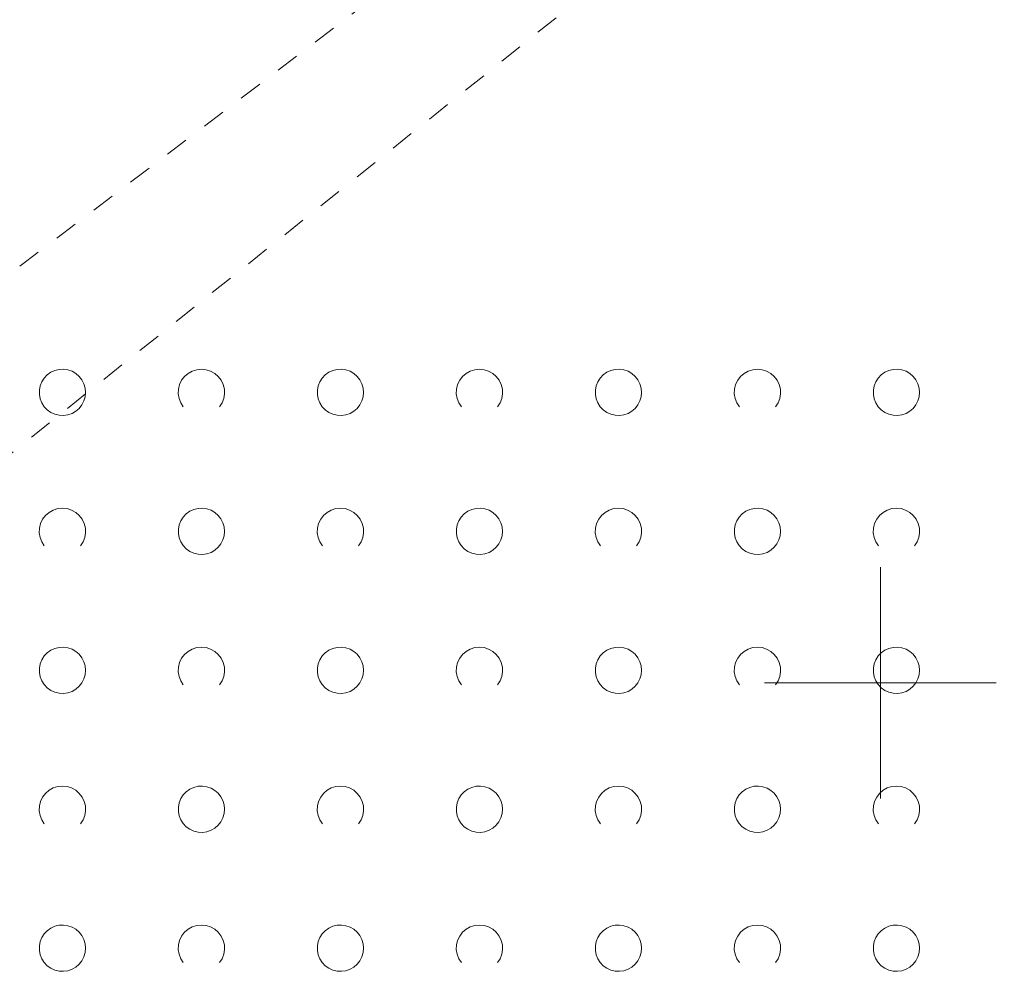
# Model space of a CAD drawing. Extents: x 5474185 to 5474933, y 5916077 to 5916824.
# Tile 72 of 256: x 5474331 to 5474353, y 5916694 to 5916714. Entities that reach past the tile are written whole.
import ezdxf

# ---------------------------------------------------------------- set-up
doc = ezdxf.new("R2010")
doc.units = 0
doc.linetypes.add('PRZER1-1', pattern=[1, 0.5, -0.5])
for name, color, linetype, lineweight in [('GESUZY', 253, 'CONTINUOUS', 18), ('GSSZAD', 254, 'CONTINUOUS', 18), ('Ramka sekcyjna', 253, 'CONTINUOUS', 18)]:
    doc.layers.add(name, color=color, linetype=linetype, lineweight=lineweight)

msp = doc.modelspace()

# ---------------------------------------------------------------- linework, layer by layer
at = {"layer": 'GESUZY', "linetype": 'PRZER1-1', "lineweight": 13}
for p, q in [((5474324.26, 5916703.55, 10.08), (5474367.93, 5916736.72, 10.08)), ((5474368.77, 5916734.97, 10.08), (5474326.41, 5916701.09, 10.08))]:
    msp.add_line(p, q, dxfattribs=at)
at = {"layer": 'GSSZAD', "elevation": 10.1, "flags": 128}
for points in [[(5474332.845, 5916706.271005), (5474332.835964, 5916706.365631), (5474332.809184, 5916706.456836), (5474332.765627, 5916706.541325), (5474332.706867, 5916706.616045), (5474332.635028, 5916706.678293), (5474332.552708, 5916706.725821), (5474332.462879, 5916706.756911), (5474332.368791, 5916706.770439), (5474332.273843, 5916706.765916), (5474332.181466, 5916706.743505), (5474332.095, 5916706.704018), (5474332.01757, 5916706.64888), (5474331.951973, 5916706.580084), (5474331.900582, 5916706.500118), (5474331.865254, 5916706.411871), (5474331.847264, 5916706.318533), (5474331.847264, 5916706.223477), (5474331.865254, 5916706.130139), (5474331.900582, 5916706.041892), (5474331.951973, 5916705.961926), (5474332.01757, 5916705.89313), (5474332.095, 5916705.837992), (5474332.181466, 5916705.798505), (5474332.273843, 5916705.776094), (5474332.368791, 5916705.771571), (5474332.462879, 5916705.785099), (5474332.552708, 5916705.816189), (5474332.635028, 5916705.863717), (5474332.706867, 5916705.925965), (5474332.765627, 5916706.000685), (5474332.809184, 5916706.085174), (5474332.835964, 5916706.176379), (5474332.845, 5916706.271005)], [(5474338.845, 5916706.271005), (5474338.835964, 5916706.365631), (5474338.809184, 5916706.456836), (5474338.765627, 5916706.541325), (5474338.706867, 5916706.616045), (5474338.635028, 5916706.678293), (5474338.552708, 5916706.725821), (5474338.462879, 5916706.756911), (5474338.368791, 5916706.770439), (5474338.273843, 5916706.765916), (5474338.181466, 5916706.743505), (5474338.095, 5916706.704018), (5474338.01757, 5916706.64888), (5474337.951973, 5916706.580084), (5474337.900582, 5916706.500118), (5474337.865254, 5916706.411871), (5474337.847264, 5916706.318533), (5474337.847264, 5916706.223477), (5474337.865254, 5916706.130139), (5474337.900582, 5916706.041892), (5474337.951973, 5916705.961926), (5474338.01757, 5916705.89313), (5474338.095, 5916705.837992), (5474338.181466, 5916705.798505), (5474338.273843, 5916705.776094), (5474338.368791, 5916705.771571), (5474338.462879, 5916705.785099), (5474338.552708, 5916705.816189), (5474338.635028, 5916705.863717), (5474338.706867, 5916705.925965), (5474338.765627, 5916706.000685), (5474338.809184, 5916706.085174), (5474338.835964, 5916706.176379), (5474338.845, 5916706.271005)], [(5474344.845, 5916706.271005), (5474344.835964, 5916706.365631), (5474344.809184, 5916706.456836), (5474344.765627, 5916706.541325), (5474344.706867, 5916706.616045), (5474344.635028, 5916706.678293), (5474344.552708, 5916706.725821), (5474344.462879, 5916706.756911), (5474344.368791, 5916706.770439), (5474344.273843, 5916706.765916), (5474344.181466, 5916706.743505), (5474344.095, 5916706.704018), (5474344.01757, 5916706.64888), (5474343.951973, 5916706.580084), (5474343.900582, 5916706.500118), (5474343.865254, 5916706.411871), (5474343.847264, 5916706.318533), (5474343.847264, 5916706.223477), (5474343.865254, 5916706.130139), (5474343.900582, 5916706.041892), (5474343.951973, 5916705.961926), (5474344.01757, 5916705.89313), (5474344.095, 5916705.837992), (5474344.181466, 5916705.798505), (5474344.273843, 5916705.776094), (5474344.368791, 5916705.771571), (5474344.462879, 5916705.785099), (5474344.552708, 5916705.816189), (5474344.635028, 5916705.863717), (5474344.706867, 5916705.925965), (5474344.765627, 5916706.000685), (5474344.809184, 5916706.085174), (5474344.835964, 5916706.176379), (5474344.845, 5916706.271005)], [(5474350.845, 5916706.271005), (5474350.835964, 5916706.365631), (5474350.809184, 5916706.456836), (5474350.765627, 5916706.541325), (5474350.706867, 5916706.616045), (5474350.635028, 5916706.678293), (5474350.552708, 5916706.725821), (5474350.462879, 5916706.756911), (5474350.368791, 5916706.770439), (5474350.273843, 5916706.765916), (5474350.181466, 5916706.743505), (5474350.095, 5916706.704018), (5474350.01757, 5916706.64888), (5474349.951973, 5916706.580084), (5474349.900582, 5916706.500118), (5474349.865254, 5916706.411871), (5474349.847264, 5916706.318533), (5474349.847264, 5916706.223477), (5474349.865254, 5916706.130139), (5474349.900582, 5916706.041892), (5474349.951973, 5916705.961926), (5474350.01757, 5916705.89313), (5474350.095, 5916705.837992), (5474350.181466, 5916705.798505), (5474350.273843, 5916705.776094), (5474350.368791, 5916705.771571), (5474350.462879, 5916705.785099), (5474350.552708, 5916705.816189), (5474350.635028, 5916705.863717), (5474350.706867, 5916705.925965), (5474350.765627, 5916706.000685), (5474350.809184, 5916706.085174), (5474350.835964, 5916706.176379), (5474350.845, 5916706.271005)], [(5474335.845, 5916703.271005), (5474335.835964, 5916703.365631), (5474335.809184, 5916703.456836), (5474335.765627, 5916703.541325), (5474335.706867, 5916703.616045), (5474335.635028, 5916703.678293), (5474335.552708, 5916703.725821), (5474335.462879, 5916703.756911), (5474335.368791, 5916703.770439), (5474335.273843, 5916703.765916), (5474335.181466, 5916703.743505), (5474335.095, 5916703.704018), (5474335.01757, 5916703.64888), (5474334.951973, 5916703.580084), (5474334.900582, 5916703.500118), (5474334.865254, 5916703.411871), (5474334.847264, 5916703.318533), (5474334.847264, 5916703.223477), (5474334.865254, 5916703.130139), (5474334.900582, 5916703.041892), (5474334.951973, 5916702.961926), (5474335.01757, 5916702.89313), (5474335.095, 5916702.837992), (5474335.181466, 5916702.798505), (5474335.273843, 5916702.776094), (5474335.368791, 5916702.771571), (5474335.462879, 5916702.785099), (5474335.552708, 5916702.816189), (5474335.635028, 5916702.863717), (5474335.706867, 5916702.925965), (5474335.765627, 5916703.000685), (5474335.809184, 5916703.085174), (5474335.835964, 5916703.176379), (5474335.845, 5916703.271005)], [(5474341.845, 5916703.271005), (5474341.835964, 5916703.365631), (5474341.809184, 5916703.456836), (5474341.765627, 5916703.541325), (5474341.706867, 5916703.616045), (5474341.635028, 5916703.678293), (5474341.552708, 5916703.725821), (5474341.462879, 5916703.756911), (5474341.368791, 5916703.770439), (5474341.273843, 5916703.765916), (5474341.181466, 5916703.743505), (5474341.095, 5916703.704018), (5474341.01757, 5916703.64888), (5474340.951973, 5916703.580084), (5474340.900582, 5916703.500118), (5474340.865254, 5916703.411871), (5474340.847264, 5916703.318533), (5474340.847264, 5916703.223477), (5474340.865254, 5916703.130139), (5474340.900582, 5916703.041892), (5474340.951973, 5916702.961926), (5474341.01757, 5916702.89313), (5474341.095, 5916702.837992), (5474341.181466, 5916702.798505), (5474341.273843, 5916702.776094), (5474341.368791, 5916702.771571), (5474341.462879, 5916702.785099), (5474341.552708, 5916702.816189), (5474341.635028, 5916702.863717), (5474341.706867, 5916702.925965), (5474341.765627, 5916703.000685), (5474341.809184, 5916703.085174), (5474341.835964, 5916703.176379), (5474341.845, 5916703.271005)], [(5474347.845, 5916703.271005), (5474347.835964, 5916703.365631), (5474347.809184, 5916703.456836), (5474347.765627, 5916703.541325), (5474347.706867, 5916703.616045), (5474347.635028, 5916703.678293), (5474347.552708, 5916703.725821), (5474347.462879, 5916703.756911), (5474347.368791, 5916703.770439), (5474347.273843, 5916703.765916), (5474347.181466, 5916703.743505), (5474347.095, 5916703.704018), (5474347.01757, 5916703.64888), (5474346.951973, 5916703.580084), (5474346.900582, 5916703.500118), (5474346.865254, 5916703.411871), (5474346.847264, 5916703.318533), (5474346.847264, 5916703.223477), (5474346.865254, 5916703.130139), (5474346.900582, 5916703.041892), (5474346.951973, 5916702.961926), (5474347.01757, 5916702.89313), (5474347.095, 5916702.837992), (5474347.181466, 5916702.798505), (5474347.273843, 5916702.776094), (5474347.368791, 5916702.771571), (5474347.462879, 5916702.785099), (5474347.552708, 5916702.816189), (5474347.635028, 5916702.863717), (5474347.706867, 5916702.925965), (5474347.765627, 5916703.000685), (5474347.809184, 5916703.085174), (5474347.835964, 5916703.176379), (5474347.845, 5916703.271005)], [(5474332.845, 5916700.271005), (5474332.835964, 5916700.365631), (5474332.809184, 5916700.456836), (5474332.765627, 5916700.541325), (5474332.706867, 5916700.616045), (5474332.635028, 5916700.678293), (5474332.552708, 5916700.725821), (5474332.462879, 5916700.756911), (5474332.368791, 5916700.770439), (5474332.273843, 5916700.765916), (5474332.181466, 5916700.743505), (5474332.095, 5916700.704018), (5474332.01757, 5916700.64888), (5474331.951973, 5916700.580084), (5474331.900582, 5916700.500118), (5474331.865254, 5916700.411871), (5474331.847264, 5916700.318533), (5474331.847264, 5916700.223477), (5474331.865254, 5916700.130139), (5474331.900582, 5916700.041892), (5474331.951973, 5916699.961926), (5474332.01757, 5916699.89313), (5474332.095, 5916699.837992), (5474332.181466, 5916699.798505), (5474332.273843, 5916699.776094), (5474332.368791, 5916699.771571), (5474332.462879, 5916699.785099), (5474332.552708, 5916699.816189), (5474332.635028, 5916699.863717), (5474332.706867, 5916699.925965), (5474332.765627, 5916700.000685), (5474332.809184, 5916700.085174), (5474332.835964, 5916700.176379), (5474332.845, 5916700.271005)], [(5474338.845, 5916700.271005), (5474338.835964, 5916700.365631), (5474338.809184, 5916700.456836), (5474338.765627, 5916700.541325), (5474338.706867, 5916700.616045), (5474338.635028, 5916700.678293), (5474338.552708, 5916700.725821), (5474338.462879, 5916700.756911), (5474338.368791, 5916700.770439), (5474338.273843, 5916700.765916), (5474338.181466, 5916700.743505), (5474338.095, 5916700.704018), (5474338.01757, 5916700.64888), (5474337.951973, 5916700.580084), (5474337.900582, 5916700.500118), (5474337.865254, 5916700.411871), (5474337.847264, 5916700.318533), (5474337.847264, 5916700.223477), (5474337.865254, 5916700.130139), (5474337.900582, 5916700.041892), (5474337.951973, 5916699.961926), (5474338.01757, 5916699.89313), (5474338.095, 5916699.837992), (5474338.181466, 5916699.798505), (5474338.273843, 5916699.776094), (5474338.368791, 5916699.771571), (5474338.462879, 5916699.785099), (5474338.552708, 5916699.816189), (5474338.635028, 5916699.863717), (5474338.706867, 5916699.925965), (5474338.765627, 5916700.000685), (5474338.809184, 5916700.085174), (5474338.835964, 5916700.176379), (5474338.845, 5916700.271005)], [(5474344.845, 5916700.271005), (5474344.835964, 5916700.365631), (5474344.809184, 5916700.456836), (5474344.765627, 5916700.541325), (5474344.706867, 5916700.616045), (5474344.635028, 5916700.678293), (5474344.552708, 5916700.725821), (5474344.462879, 5916700.756911), (5474344.368791, 5916700.770439), (5474344.273843, 5916700.765916), (5474344.181466, 5916700.743505), (5474344.095, 5916700.704018), (5474344.01757, 5916700.64888), (5474343.951973, 5916700.580084), (5474343.900582, 5916700.500118), (5474343.865254, 5916700.411871), (5474343.847264, 5916700.318533), (5474343.847264, 5916700.223477), (5474343.865254, 5916700.130139), (5474343.900582, 5916700.041892), (5474343.951973, 5916699.961926), (5474344.01757, 5916699.89313), (5474344.095, 5916699.837992), (5474344.181466, 5916699.798505), (5474344.273843, 5916699.776094), (5474344.368791, 5916699.771571), (5474344.462879, 5916699.785099), (5474344.552708, 5916699.816189), (5474344.635028, 5916699.863717), (5474344.706867, 5916699.925965), (5474344.765627, 5916700.000685), (5474344.809184, 5916700.085174), (5474344.835964, 5916700.176379), (5474344.845, 5916700.271005)], [(5474350.845, 5916700.271005), (5474350.835964, 5916700.365631), (5474350.809184, 5916700.456836), (5474350.765627, 5916700.541325), (5474350.706867, 5916700.616045), (5474350.635028, 5916700.678293), (5474350.552708, 5916700.725821), (5474350.462879, 5916700.756911), (5474350.368791, 5916700.770439), (5474350.273843, 5916700.765916), (5474350.181466, 5916700.743505), (5474350.095, 5916700.704018), (5474350.01757, 5916700.64888), (5474349.951973, 5916700.580084), (5474349.900582, 5916700.500118), (5474349.865254, 5916700.411871), (5474349.847264, 5916700.318533), (5474349.847264, 5916700.223477), (5474349.865254, 5916700.130139), (5474349.900582, 5916700.041892), (5474349.951973, 5916699.961926), (5474350.01757, 5916699.89313), (5474350.095, 5916699.837992), (5474350.181466, 5916699.798505), (5474350.273843, 5916699.776094), (5474350.368791, 5916699.771571), (5474350.462879, 5916699.785099), (5474350.552708, 5916699.816189), (5474350.635028, 5916699.863717), (5474350.706867, 5916699.925965), (5474350.765627, 5916700.000685), (5474350.809184, 5916700.085174), (5474350.835964, 5916700.176379), (5474350.845, 5916700.271005)], [(5474335.845, 5916697.271005), (5474335.835964, 5916697.365631), (5474335.809184, 5916697.456836), (5474335.765627, 5916697.541325), (5474335.706867, 5916697.616045), (5474335.635028, 5916697.678293), (5474335.552708, 5916697.725821), (5474335.462879, 5916697.756911), (5474335.368791, 5916697.770439), (5474335.273843, 5916697.765916), (5474335.181466, 5916697.743505), (5474335.095, 5916697.704018), (5474335.01757, 5916697.64888), (5474334.951973, 5916697.580084), (5474334.900582, 5916697.500118), (5474334.865254, 5916697.411871), (5474334.847264, 5916697.318533), (5474334.847264, 5916697.223477), (5474334.865254, 5916697.130139), (5474334.900582, 5916697.041892), (5474334.951973, 5916696.961926), (5474335.01757, 5916696.89313), (5474335.095, 5916696.837992), (5474335.181466, 5916696.798505), (5474335.273843, 5916696.776094), (5474335.368791, 5916696.771571), (5474335.462879, 5916696.785099), (5474335.552708, 5916696.816189), (5474335.635028, 5916696.863717), (5474335.706867, 5916696.925965), (5474335.765627, 5916697.000685), (5474335.809184, 5916697.085174), (5474335.835964, 5916697.176379), (5474335.845, 5916697.271005)], [(5474341.845, 5916697.271005), (5474341.835964, 5916697.365631), (5474341.809184, 5916697.456836), (5474341.765627, 5916697.541325), (5474341.706867, 5916697.616045), (5474341.635028, 5916697.678293), (5474341.552708, 5916697.725821), (5474341.462879, 5916697.756911), (5474341.368791, 5916697.770439), (5474341.273843, 5916697.765916), (5474341.181466, 5916697.743505), (5474341.095, 5916697.704018), (5474341.01757, 5916697.64888), (5474340.951973, 5916697.580084), (5474340.900582, 5916697.500118), (5474340.865254, 5916697.411871), (5474340.847264, 5916697.318533), (5474340.847264, 5916697.223477), (5474340.865254, 5916697.130139), (5474340.900582, 5916697.041892), (5474340.951973, 5916696.961926), (5474341.01757, 5916696.89313), (5474341.095, 5916696.837992), (5474341.181466, 5916696.798505), (5474341.273843, 5916696.776094), (5474341.368791, 5916696.771571), (5474341.462879, 5916696.785099), (5474341.552708, 5916696.816189), (5474341.635028, 5916696.863717), (5474341.706867, 5916696.925965), (5474341.765627, 5916697.000685), (5474341.809184, 5916697.085174), (5474341.835964, 5916697.176379), (5474341.845, 5916697.271005)], [(5474347.845, 5916697.271005), (5474347.835964, 5916697.365631), (5474347.809184, 5916697.456836), (5474347.765627, 5916697.541325), (5474347.706867, 5916697.616045), (5474347.635028, 5916697.678293), (5474347.552708, 5916697.725821), (5474347.462879, 5916697.756911), (5474347.368791, 5916697.770439), (5474347.273843, 5916697.765916), (5474347.181466, 5916697.743505), (5474347.095, 5916697.704018), (5474347.01757, 5916697.64888), (5474346.951973, 5916697.580084), (5474346.900582, 5916697.500118), (5474346.865254, 5916697.411871), (5474346.847264, 5916697.318533), (5474346.847264, 5916697.223477), (5474346.865254, 5916697.130139), (5474346.900582, 5916697.041892), (5474346.951973, 5916696.961926), (5474347.01757, 5916696.89313), (5474347.095, 5916696.837992), (5474347.181466, 5916696.798505), (5474347.273843, 5916696.776094), (5474347.368791, 5916696.771571), (5474347.462879, 5916696.785099), (5474347.552708, 5916696.816189), (5474347.635028, 5916696.863717), (5474347.706867, 5916696.925965), (5474347.765627, 5916697.000685), (5474347.809184, 5916697.085174), (5474347.835964, 5916697.176379), (5474347.845, 5916697.271005)], [(5474332.845, 5916694.271005), (5474332.835964, 5916694.365631), (5474332.809184, 5916694.456836), (5474332.765627, 5916694.541325), (5474332.706867, 5916694.616045), (5474332.635028, 5916694.678293), (5474332.552708, 5916694.725821), (5474332.462879, 5916694.756911), (5474332.368791, 5916694.770439), (5474332.273843, 5916694.765916), (5474332.181466, 5916694.743505), (5474332.095, 5916694.704018), (5474332.01757, 5916694.64888), (5474331.951973, 5916694.580084), (5474331.900582, 5916694.500118), (5474331.865254, 5916694.411871), (5474331.847264, 5916694.318533), (5474331.847264, 5916694.223477), (5474331.865254, 5916694.130139), (5474331.900582, 5916694.041892), (5474331.951973, 5916693.961926), (5474332.01757, 5916693.89313), (5474332.095, 5916693.837992), (5474332.181466, 5916693.798505), (5474332.273843, 5916693.776094), (5474332.368791, 5916693.771571), (5474332.462879, 5916693.785099), (5474332.552708, 5916693.816189), (5474332.635028, 5916693.863717), (5474332.706867, 5916693.925965), (5474332.765627, 5916694.000685), (5474332.809184, 5916694.085174), (5474332.835964, 5916694.176379), (5474332.845, 5916694.271005)], [(5474338.845, 5916694.271005), (5474338.835964, 5916694.365631), (5474338.809184, 5916694.456836), (5474338.765627, 5916694.541325), (5474338.706867, 5916694.616045), (5474338.635028, 5916694.678293), (5474338.552708, 5916694.725821), (5474338.462879, 5916694.756911), (5474338.368791, 5916694.770439), (5474338.273843, 5916694.765916), (5474338.181466, 5916694.743505), (5474338.095, 5916694.704018), (5474338.01757, 5916694.64888), (5474337.951973, 5916694.580084), (5474337.900582, 5916694.500118), (5474337.865254, 5916694.411871), (5474337.847264, 5916694.318533), (5474337.847264, 5916694.223477), (5474337.865254, 5916694.130139), (5474337.900582, 5916694.041892), (5474337.951973, 5916693.961926), (5474338.01757, 5916693.89313), (5474338.095, 5916693.837992), (5474338.181466, 5916693.798505), (5474338.273843, 5916693.776094), (5474338.368791, 5916693.771571), (5474338.462879, 5916693.785099), (5474338.552708, 5916693.816189), (5474338.635028, 5916693.863717), (5474338.706867, 5916693.925965), (5474338.765627, 5916694.000685), (5474338.809184, 5916694.085174), (5474338.835964, 5916694.176379), (5474338.845, 5916694.271005)], [(5474344.845, 5916694.271005), (5474344.835964, 5916694.365631), (5474344.809184, 5916694.456836), (5474344.765627, 5916694.541325), (5474344.706867, 5916694.616045), (5474344.635028, 5916694.678293), (5474344.552708, 5916694.725821), (5474344.462879, 5916694.756911), (5474344.368791, 5916694.770439), (5474344.273843, 5916694.765916), (5474344.181466, 5916694.743505), (5474344.095, 5916694.704018), (5474344.01757, 5916694.64888), (5474343.951973, 5916694.580084), (5474343.900582, 5916694.500118), (5474343.865254, 5916694.411871), (5474343.847264, 5916694.318533), (5474343.847264, 5916694.223477), (5474343.865254, 5916694.130139), (5474343.900582, 5916694.041892), (5474343.951973, 5916693.961926), (5474344.01757, 5916693.89313), (5474344.095, 5916693.837992), (5474344.181466, 5916693.798505), (5474344.273843, 5916693.776094), (5474344.368791, 5916693.771571), (5474344.462879, 5916693.785099), (5474344.552708, 5916693.816189), (5474344.635028, 5916693.863717), (5474344.706867, 5916693.925965), (5474344.765627, 5916694.000685), (5474344.809184, 5916694.085174), (5474344.835964, 5916694.176379), (5474344.845, 5916694.271005)], [(5474350.845, 5916694.271005), (5474350.835964, 5916694.365631), (5474350.809184, 5916694.456836), (5474350.765627, 5916694.541325), (5474350.706867, 5916694.616045), (5474350.635028, 5916694.678293), (5474350.552708, 5916694.725821), (5474350.462879, 5916694.756911), (5474350.368791, 5916694.770439), (5474350.273843, 5916694.765916), (5474350.181466, 5916694.743505), (5474350.095, 5916694.704018), (5474350.01757, 5916694.64888), (5474349.951973, 5916694.580084), (5474349.900582, 5916694.500118), (5474349.865254, 5916694.411871), (5474349.847264, 5916694.318533), (5474349.847264, 5916694.223477), (5474349.865254, 5916694.130139), (5474349.900582, 5916694.041892), (5474349.951973, 5916693.961926), (5474350.01757, 5916693.89313), (5474350.095, 5916693.837992), (5474350.181466, 5916693.798505), (5474350.273843, 5916693.776094), (5474350.368791, 5916693.771571), (5474350.462879, 5916693.785099), (5474350.552708, 5916693.816189), (5474350.635028, 5916693.863717), (5474350.706867, 5916693.925965), (5474350.765627, 5916694.000685), (5474350.809184, 5916694.085174), (5474350.835964, 5916694.176379), (5474350.845, 5916694.271005)]]:
    msp.add_lwpolyline(points, close=True, dxfattribs=at)
for points in [[(5474334.954688, 5916705.958505), (5474334.899433, 5916706.044136), (5474334.862688, 5916706.139191), (5474334.84598, 5916706.239723), (5474334.850002, 5916706.341554), (5474334.874588, 5916706.440454), (5474334.918717, 5916706.532315), (5474334.980554, 5916706.61332), (5474335.057532, 5916706.680104), (5474335.146452, 5916706.729894), (5474335.24362, 5916706.760619), (5474335.345, 5916706.771005), (5474335.44638, 5916706.760619), (5474335.543548, 5916706.729894), (5474335.632468, 5916706.680104), (5474335.709446, 5916706.61332), (5474335.771283, 5916706.532315), (5474335.815412, 5916706.440454), (5474335.839998, 5916706.341554), (5474335.84402, 5916706.239723), (5474335.827312, 5916706.139191), (5474335.790567, 5916706.044136), (5474335.735312, 5916705.958505)], [(5474340.954688, 5916705.958505), (5474340.899433, 5916706.044136), (5474340.862688, 5916706.139191), (5474340.84598, 5916706.239723), (5474340.850002, 5916706.341554), (5474340.874588, 5916706.440454), (5474340.918717, 5916706.532315), (5474340.980554, 5916706.61332), (5474341.057532, 5916706.680104), (5474341.146452, 5916706.729894), (5474341.24362, 5916706.760619), (5474341.345, 5916706.771005), (5474341.44638, 5916706.760619), (5474341.543548, 5916706.729894), (5474341.632468, 5916706.680104), (5474341.709446, 5916706.61332), (5474341.771283, 5916706.532315), (5474341.815412, 5916706.440454), (5474341.839998, 5916706.341554), (5474341.84402, 5916706.239723), (5474341.827312, 5916706.139191), (5474341.790567, 5916706.044136), (5474341.735312, 5916705.958505)], [(5474346.954688, 5916705.958505), (5474346.899433, 5916706.044136), (5474346.862688, 5916706.139191), (5474346.84598, 5916706.239723), (5474346.850002, 5916706.341554), (5474346.874588, 5916706.440454), (5474346.918717, 5916706.532315), (5474346.980554, 5916706.61332), (5474347.057532, 5916706.680104), (5474347.146452, 5916706.729894), (5474347.24362, 5916706.760619), (5474347.345, 5916706.771005), (5474347.44638, 5916706.760619), (5474347.543548, 5916706.729894), (5474347.632468, 5916706.680104), (5474347.709446, 5916706.61332), (5474347.771283, 5916706.532315), (5474347.815412, 5916706.440454), (5474347.839998, 5916706.341554), (5474347.84402, 5916706.239723), (5474347.827312, 5916706.139191), (5474347.790567, 5916706.044136), (5474347.735312, 5916705.958505)], [(5474331.954688, 5916702.958505), (5474331.899433, 5916703.044136), (5474331.862688, 5916703.139191), (5474331.84598, 5916703.239723), (5474331.850002, 5916703.341554), (5474331.874588, 5916703.440454), (5474331.918717, 5916703.532315), (5474331.980554, 5916703.61332), (5474332.057532, 5916703.680104), (5474332.146452, 5916703.729894), (5474332.24362, 5916703.760619), (5474332.345, 5916703.771005), (5474332.44638, 5916703.760619), (5474332.543548, 5916703.729894), (5474332.632468, 5916703.680104), (5474332.709446, 5916703.61332), (5474332.771283, 5916703.532315), (5474332.815412, 5916703.440454), (5474332.839998, 5916703.341554), (5474332.84402, 5916703.239723), (5474332.827312, 5916703.139191), (5474332.790567, 5916703.044136), (5474332.735312, 5916702.958505)], [(5474337.954688, 5916702.958505), (5474337.899433, 5916703.044136), (5474337.862688, 5916703.139191), (5474337.84598, 5916703.239723), (5474337.850002, 5916703.341554), (5474337.874588, 5916703.440454), (5474337.918717, 5916703.532315), (5474337.980554, 5916703.61332), (5474338.057532, 5916703.680104), (5474338.146452, 5916703.729894), (5474338.24362, 5916703.760619), (5474338.345, 5916703.771005), (5474338.44638, 5916703.760619), (5474338.543548, 5916703.729894), (5474338.632468, 5916703.680104), (5474338.709446, 5916703.61332), (5474338.771283, 5916703.532315), (5474338.815412, 5916703.440454), (5474338.839998, 5916703.341554), (5474338.84402, 5916703.239723), (5474338.827312, 5916703.139191), (5474338.790567, 5916703.044136), (5474338.735312, 5916702.958505)], [(5474343.954688, 5916702.958505), (5474343.899433, 5916703.044136), (5474343.862688, 5916703.139191), (5474343.84598, 5916703.239723), (5474343.850002, 5916703.341554), (5474343.874588, 5916703.440454), (5474343.918717, 5916703.532315), (5474343.980554, 5916703.61332), (5474344.057532, 5916703.680104), (5474344.146452, 5916703.729894), (5474344.24362, 5916703.760619), (5474344.345, 5916703.771005), (5474344.44638, 5916703.760619), (5474344.543548, 5916703.729894), (5474344.632468, 5916703.680104), (5474344.709446, 5916703.61332), (5474344.771283, 5916703.532315), (5474344.815412, 5916703.440454), (5474344.839998, 5916703.341554), (5474344.84402, 5916703.239723), (5474344.827312, 5916703.139191), (5474344.790567, 5916703.044136), (5474344.735312, 5916702.958505)], [(5474349.954688, 5916702.958505), (5474349.899433, 5916703.044136), (5474349.862688, 5916703.139191), (5474349.84598, 5916703.239723), (5474349.850002, 5916703.341554), (5474349.874588, 5916703.440454), (5474349.918717, 5916703.532315), (5474349.980554, 5916703.61332), (5474350.057532, 5916703.680104), (5474350.146452, 5916703.729894), (5474350.24362, 5916703.760619), (5474350.345, 5916703.771005), (5474350.44638, 5916703.760619), (5474350.543548, 5916703.729894), (5474350.632468, 5916703.680104), (5474350.709446, 5916703.61332), (5474350.771283, 5916703.532315), (5474350.815412, 5916703.440454), (5474350.839998, 5916703.341554), (5474350.84402, 5916703.239723), (5474350.827312, 5916703.139191), (5474350.790567, 5916703.044136), (5474350.735312, 5916702.958505)], [(5474334.954688, 5916699.958505), (5474334.899433, 5916700.044136), (5474334.862688, 5916700.139191), (5474334.84598, 5916700.239723), (5474334.850002, 5916700.341554), (5474334.874588, 5916700.440454), (5474334.918717, 5916700.532315), (5474334.980554, 5916700.61332), (5474335.057532, 5916700.680104), (5474335.146452, 5916700.729894), (5474335.24362, 5916700.760619), (5474335.345, 5916700.771005), (5474335.44638, 5916700.760619), (5474335.543548, 5916700.729894), (5474335.632468, 5916700.680104), (5474335.709446, 5916700.61332), (5474335.771283, 5916700.532315), (5474335.815412, 5916700.440454), (5474335.839998, 5916700.341554), (5474335.84402, 5916700.239723), (5474335.827312, 5916700.139191), (5474335.790567, 5916700.044136), (5474335.735312, 5916699.958505)], [(5474340.954688, 5916699.958505), (5474340.899433, 5916700.044136), (5474340.862688, 5916700.139191), (5474340.84598, 5916700.239723), (5474340.850002, 5916700.341554), (5474340.874588, 5916700.440454), (5474340.918717, 5916700.532315), (5474340.980554, 5916700.61332), (5474341.057532, 5916700.680104), (5474341.146452, 5916700.729894), (5474341.24362, 5916700.760619), (5474341.345, 5916700.771005), (5474341.44638, 5916700.760619), (5474341.543548, 5916700.729894), (5474341.632468, 5916700.680104), (5474341.709446, 5916700.61332), (5474341.771283, 5916700.532315), (5474341.815412, 5916700.440454), (5474341.839998, 5916700.341554), (5474341.84402, 5916700.239723), (5474341.827312, 5916700.139191), (5474341.790567, 5916700.044136), (5474341.735312, 5916699.958505)], [(5474346.954688, 5916699.958505), (5474346.899433, 5916700.044136), (5474346.862688, 5916700.139191), (5474346.84598, 5916700.239723), (5474346.850002, 5916700.341554), (5474346.874588, 5916700.440454), (5474346.918717, 5916700.532315), (5474346.980554, 5916700.61332), (5474347.057532, 5916700.680104), (5474347.146452, 5916700.729894), (5474347.24362, 5916700.760619), (5474347.345, 5916700.771005), (5474347.44638, 5916700.760619), (5474347.543548, 5916700.729894), (5474347.632468, 5916700.680104), (5474347.709446, 5916700.61332), (5474347.771283, 5916700.532315), (5474347.815412, 5916700.440454), (5474347.839998, 5916700.341554), (5474347.84402, 5916700.239723), (5474347.827312, 5916700.139191), (5474347.790567, 5916700.044136), (5474347.735312, 5916699.958505)], [(5474331.954688, 5916696.958505), (5474331.899433, 5916697.044136), (5474331.862688, 5916697.139191), (5474331.84598, 5916697.239723), (5474331.850002, 5916697.341554), (5474331.874588, 5916697.440454), (5474331.918717, 5916697.532315), (5474331.980554, 5916697.61332), (5474332.057532, 5916697.680104), (5474332.146452, 5916697.729894), (5474332.24362, 5916697.760619), (5474332.345, 5916697.771005), (5474332.44638, 5916697.760619), (5474332.543548, 5916697.729894), (5474332.632468, 5916697.680104), (5474332.709446, 5916697.61332), (5474332.771283, 5916697.532315), (5474332.815412, 5916697.440454), (5474332.839998, 5916697.341554), (5474332.84402, 5916697.239723), (5474332.827312, 5916697.139191), (5474332.790567, 5916697.044136), (5474332.735312, 5916696.958505)], [(5474337.954688, 5916696.958505), (5474337.899433, 5916697.044136), (5474337.862688, 5916697.139191), (5474337.84598, 5916697.239723), (5474337.850002, 5916697.341554), (5474337.874588, 5916697.440454), (5474337.918717, 5916697.532315), (5474337.980554, 5916697.61332), (5474338.057532, 5916697.680104), (5474338.146452, 5916697.729894), (5474338.24362, 5916697.760619), (5474338.345, 5916697.771005), (5474338.44638, 5916697.760619), (5474338.543548, 5916697.729894), (5474338.632468, 5916697.680104), (5474338.709446, 5916697.61332), (5474338.771283, 5916697.532315), (5474338.815412, 5916697.440454), (5474338.839998, 5916697.341554), (5474338.84402, 5916697.239723), (5474338.827312, 5916697.139191), (5474338.790567, 5916697.044136), (5474338.735312, 5916696.958505)], [(5474343.954688, 5916696.958505), (5474343.899433, 5916697.044136), (5474343.862688, 5916697.139191), (5474343.84598, 5916697.239723), (5474343.850002, 5916697.341554), (5474343.874588, 5916697.440454), (5474343.918717, 5916697.532315), (5474343.980554, 5916697.61332), (5474344.057532, 5916697.680104), (5474344.146452, 5916697.729894), (5474344.24362, 5916697.760619), (5474344.345, 5916697.771005), (5474344.44638, 5916697.760619), (5474344.543548, 5916697.729894), (5474344.632468, 5916697.680104), (5474344.709446, 5916697.61332), (5474344.771283, 5916697.532315), (5474344.815412, 5916697.440454), (5474344.839998, 5916697.341554), (5474344.84402, 5916697.239723), (5474344.827312, 5916697.139191), (5474344.790567, 5916697.044136), (5474344.735312, 5916696.958505)], [(5474349.954688, 5916696.958505), (5474349.899433, 5916697.044136), (5474349.862688, 5916697.139191), (5474349.84598, 5916697.239723), (5474349.850002, 5916697.341554), (5474349.874588, 5916697.440454), (5474349.918717, 5916697.532315), (5474349.980554, 5916697.61332), (5474350.057532, 5916697.680104), (5474350.146452, 5916697.729894), (5474350.24362, 5916697.760619), (5474350.345, 5916697.771005), (5474350.44638, 5916697.760619), (5474350.543548, 5916697.729894), (5474350.632468, 5916697.680104), (5474350.709446, 5916697.61332), (5474350.771283, 5916697.532315), (5474350.815412, 5916697.440454), (5474350.839998, 5916697.341554), (5474350.84402, 5916697.239723), (5474350.827312, 5916697.139191), (5474350.790567, 5916697.044136), (5474350.735312, 5916696.958505)], [(5474334.954688, 5916693.958505), (5474334.899433, 5916694.044136), (5474334.862688, 5916694.139191), (5474334.84598, 5916694.239723), (5474334.850002, 5916694.341554), (5474334.874588, 5916694.440454), (5474334.918717, 5916694.532315), (5474334.980554, 5916694.61332), (5474335.057532, 5916694.680104), (5474335.146452, 5916694.729894), (5474335.24362, 5916694.760619), (5474335.345, 5916694.771005), (5474335.44638, 5916694.760619), (5474335.543548, 5916694.729894), (5474335.632468, 5916694.680104), (5474335.709446, 5916694.61332), (5474335.771283, 5916694.532315), (5474335.815412, 5916694.440454), (5474335.839998, 5916694.341554), (5474335.84402, 5916694.239723), (5474335.827312, 5916694.139191), (5474335.790567, 5916694.044136), (5474335.735312, 5916693.958505)], [(5474340.954688, 5916693.958505), (5474340.899433, 5916694.044136), (5474340.862688, 5916694.139191), (5474340.84598, 5916694.239723), (5474340.850002, 5916694.341554), (5474340.874588, 5916694.440454), (5474340.918717, 5916694.532315), (5474340.980554, 5916694.61332), (5474341.057532, 5916694.680104), (5474341.146452, 5916694.729894), (5474341.24362, 5916694.760619), (5474341.345, 5916694.771005), (5474341.44638, 5916694.760619), (5474341.543548, 5916694.729894), (5474341.632468, 5916694.680104), (5474341.709446, 5916694.61332), (5474341.771283, 5916694.532315), (5474341.815412, 5916694.440454), (5474341.839998, 5916694.341554), (5474341.84402, 5916694.239723), (5474341.827312, 5916694.139191), (5474341.790567, 5916694.044136), (5474341.735312, 5916693.958505)], [(5474346.954688, 5916693.958505), (5474346.899433, 5916694.044136), (5474346.862688, 5916694.139191), (5474346.84598, 5916694.239723), (5474346.850002, 5916694.341554), (5474346.874588, 5916694.440454), (5474346.918717, 5916694.532315), (5474346.980554, 5916694.61332), (5474347.057532, 5916694.680104), (5474347.146452, 5916694.729894), (5474347.24362, 5916694.760619), (5474347.345, 5916694.771005), (5474347.44638, 5916694.760619), (5474347.543548, 5916694.729894), (5474347.632468, 5916694.680104), (5474347.709446, 5916694.61332), (5474347.771283, 5916694.532315), (5474347.815412, 5916694.440454), (5474347.839998, 5916694.341554), (5474347.84402, 5916694.239723), (5474347.827312, 5916694.139191), (5474347.790567, 5916694.044136), (5474347.735312, 5916693.958505)]]:
    msp.add_lwpolyline(points, dxfattribs=at)
at = {"layer": 'Ramka sekcyjna', "linetype": 'Continuous', "lineweight": 18, "elevation": 100, "flags": 128}
for points in [[(5474350, 5916697.5), (5474350, 5916702.5)], [(5474352.5, 5916700), (5474347.5, 5916700)]]:
    msp.add_lwpolyline(points, dxfattribs=at)

doc.saveas('drawing.dxf')
